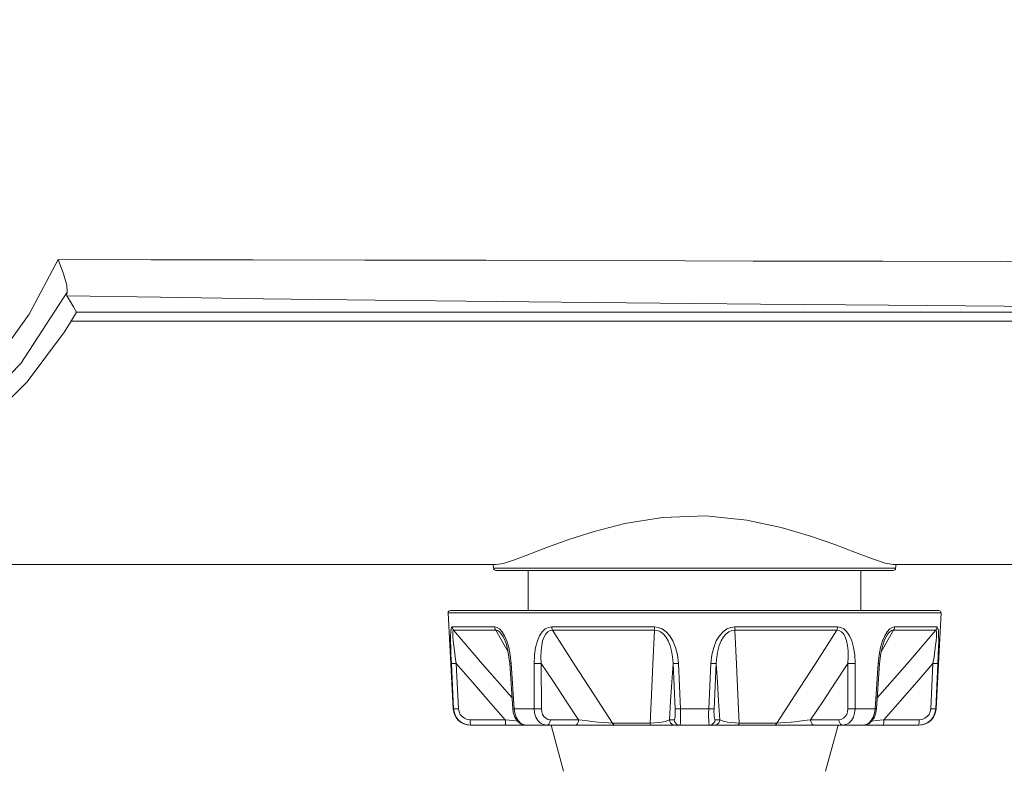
# Model space of a CAD drawing. Header units: millimetres. Extents: x 3925 to 5043, y -86 to 778.
# Tile 48 of 158: x 4435 to 4456, y 255 to 272. Entities that reach past the tile are written whole.
import ezdxf

# ---------------------------------------------------------------- set-up
doc = ezdxf.new("R2010")
doc.units = ezdxf.units.MM
doc.header["$LTSCALE"] = 46.255
doc.header["$PDMODE"] = 3
doc.header["$PDSIZE"] = 1
doc.layers.get('Defpoints').update_dxf_attribs({"linetype": 'CONTINUOUS'})
for name, color, linetype in [('140-154101-01_RIGGDXF_DIMENSION', 7, 'CONTINUOUS'), ('H30-BOTTOM-CDXF_CONTINUOUS_LINE', 7, 'CONTINUOUS'), ('H30K-FRONT-CDXF_CONTINUOUS_LINE', 7, 'CONTINUOUS'), ('RUBBER-FOOT-DXF_CONTINUOUS_LINE', 7, 'CONTINUOUS')]:
    doc.layers.add(name, color=color, linetype=linetype)
doc.styles.add('SLDTEXTSTYLE0', font='arialbd.ttf', dxfattribs={"height": 5.5})
doc.dimstyles.new('SLDDIMSTYLE2', dxfattribs={"dimtxt": 5.650301, "dimasz": 4.572, "dimexe": 0, "dimexo": 0.0625, "dimgap": 1.412575, "dimtad": 0, "dimtih": 1, "dimtoh": 1, "dimlfac": 3.5, "dimrnd": 1e-09, "dimzin": 4, "dimdsep": 46, "dimtxsty": 'SLDTEXTSTYLE0', "dimsah": 1, "dimcen": 0.09, "dimadec": 0, "dimazin": 1, "dimtol": 1, "dimtp": 0.5, "dimtm": 0.5, "dimtfac": 1, "dimtdec": 1, "dimtofl": 0, "dimtmove": 0, "dimatfit": 3, "dimfxl": 1, "dimfrac": 2, "dimtolj": 1, "dimarcsym": 0})

# ---------------------------------------------------------------- blocks, each defined once
blk = doc.blocks.new('*D68')
at = {"layer": '140-154101-01_RIGGDXF_DIMENSION', "color": 0, "linetype": 'Continuous', "lineweight": -2}
for p, q in [((4484.363, 271.493), (4484.363, 203.012)), ((4477.961, 266.215), (4477.961, 203.012)), ((4473.961, 203.012), (4426.441, 203.012)), ((4484.363, 203.012), (4477.961, 203.012)), ((4488.363, 203.012), (4492.363, 203.012))]:
    blk.add_line(p, q, dxfattribs=at)
at = {"layer": '140-154101-01_RIGGDXF_DIMENSION', "color": 0, "linetype": 'Continuous'}
for points in [[(4473.961, 203.678), (4473.961, 202.345), (4477.961, 203.012)], [(4488.363, 203.678), (4488.363, 202.345), (4484.363, 203.012)]]:
    blk.add_solid(points, dxfattribs=at)
at = {"layer": 'Defpoints', "color": 0, "linetype": 'Continuous'}
for p in [(4484.363, 271.556), (4477.961, 266.277), (4477.961, 203.012)]:
    blk.add_point(p, dxfattribs=at)
at = {"layer": '140-154101-01_RIGGDXF_DIMENSION', "color": 0, "linetype": 'Continuous', "insert": (4448.201, 207.96), "char_height": 5.5, "attachment_point": 5, "style": 'SLDTEXTSTYLE0'}
blk.add_mtext('\\A1;25.61 [1.01]', dxfattribs=at)

msp = doc.modelspace()

# ---------------------------------------------------------------- linework, layer by layer
at = {"layer": 'H30-BOTTOM-CDXF_CONTINUOUS_LINE', "color": 7, "linetype": 'Continuous', "lineweight": 0}
for p, q in [((4436.1234, 264.9875), (4465.461, 264.9875)), ((4376.7868, 259.6807), (4445.3851, 259.6807)), ((4445.3206, 259.6807), (4445.3306, 259.5996)), ((4445.5425, 259.7083), (4445.3851, 259.6807)), ((4454.0368, 259.6807), (4453.8614, 259.7133)), ((4454.0368, 259.6807), (4469.211, 259.6807)), ((4454.1013, 259.6807), (4454.0913, 259.5996)), ((4454.0913, 259.5996), (4445.3306, 259.5996)), ((4454.0417, 259.5557), (4445.3802, 259.5557))]:
    msp.add_line(p, q, dxfattribs=at)
for points in [[(4449.9533, 260.7403), (4449.014, 260.7088), (4448.1889, 260.5766), (4447.5185, 260.4045), (4446.9677, 260.227), (4446.5069, 260.0597), (4446.1134, 259.9095), (4445.788, 259.7878), (4445.5425, 259.7083)], [(4453.8614, 259.7133), (4453.5844, 259.8057), (4453.2154, 259.9452), (4452.7654, 260.1154), (4452.2331, 260.3017), (4451.5996, 260.4891), (4450.8457, 260.6503), (4449.9533, 260.7403)]]:
    msp.add_lwpolyline(points, dxfattribs=at)
for centre, start, end in [((4445.3802, 259.6057), 187, 270), ((4454.0417, 259.6057), 270, 353)]:
    msp.add_arc(centre, 0.05, start, end, dxfattribs=at)
at = {"layer": 'H30K-FRONT-CDXF_CONTINUOUS_LINE', "color": 7, "linetype": 'Continuous', "lineweight": 0}
for p, q in [((4436.1096, 264.9622), (4436.2407, 265.1807)), ((4436.2407, 265.1807), (4474.8028, 265.1807)), ((4435.9751, 264.7503), (4436.1096, 264.9622)), ((4435.9751, 264.7503), (4435.1648, 263.666)), ((4435.1648, 263.666), (4434.203, 262.707))]:
    msp.add_line(p, q, dxfattribs=at)
for points in [[(4435.8398, 266.3276), (4435.2076, 265.1348), (4434.4973, 264.1494), (4433.731, 263.3424), (4432.8975, 262.6709), (4431.9556, 262.0963), (4430.901, 261.6207), (4429.7944, 261.267), (4428.6682, 261.0283), (4427.5036, 260.8845), (4426.3374, 260.828)], [(4435.8398, 266.3276), (4437.8659, 266.3242), (4440.0881, 266.3214), (4442.5201, 266.3176), (4445.1637, 266.3119), (4448.0227, 266.3044), (4450.9835, 266.2965), (4453.8152, 266.2899), (4456.3778, 266.2853), (4458.6619, 266.2823), (4460.7865, 266.2804), (4462.9839, 266.2791), (4465.4606, 266.2785)], [(4436.0331, 265.617), (4436.0266, 265.773), (4435.9579, 266.017), (4435.8398, 266.3276)], [(4426.2739, 260.5181), (4428.6412, 260.6714), (4430.6865, 261.136), (4432.4075, 261.8719), (4433.8258, 262.8361), (4435.026, 264.0658), (4436.0331, 265.617)], [(4436.0306, 265.5402), (4436.0259, 265.5689), (4436.0331, 265.617)], [(4436.0306, 265.5402), (4438.0725, 265.5066), (4440.3085, 265.4754), (4442.7448, 265.4457), (4445.3831, 265.4164), (4448.2233, 265.3869), (4451.1484, 265.3587), (4453.9356, 265.3346), (4456.4575, 265.3161), (4458.7117, 265.3029), (4460.8178, 265.2939), (4463.0016, 265.2881), (4465.461, 265.2859)], [(4436.2407, 265.1807), (4436.1709, 265.3011), (4436.1009, 265.4209), (4436.0306, 265.5402)]]:
    msp.add_lwpolyline(points, dxfattribs=at)
at = {"layer": 'RUBBER-FOOT-DXF_CONTINUOUS_LINE', "color": 7, "linetype": 'Continuous', "lineweight": 0}
for p, q in [((4446.086, 258.6807), (4446.086, 259.5557)), ((4453.336, 258.6807), (4453.336, 259.5557)), ((4444.3387, 258.628), (4455.0832, 258.628)), ((4444.4484, 256.536), (4444.3387, 258.628)), ((4444.3887, 258.6807), (4455.0332, 258.6807)), ((4454.9736, 256.536), (4455.0832, 258.628)), ((4444.4271, 258.3224), (4445.3542, 258.3224)), ((4444.4558, 258.2486), (4445.3778, 258.2486)), ((4445.3778, 258.2486), (4445.6467, 257.78)), ((4446.5953, 258.3224), (4448.8333, 258.3224)), ((4446.6122, 258.2486), (4448.8381, 258.2486)), ((4450.5838, 258.2486), (4452.8097, 258.2486)), ((4450.5886, 258.3224), (4452.8266, 258.3224)), ((4453.7759, 257.7813), (4454.0441, 258.2486)), ((4454.9661, 258.2486), (4454.0441, 258.2486)), ((4454.9948, 258.3224), (4454.0678, 258.3224)), ((4445.5373, 258.1098), (4445.5374, 258.1095)), ((4453.8846, 258.1098), (4453.8845, 258.1095)), ((4444.4573, 256.536), (4444.4083, 257.5245)), ((4444.5159, 257.5246), (4444.565, 256.536)), ((4445.7114, 257.5245), (4445.6806, 257.5226)), ((4445.7475, 256.5341), (4445.6806, 257.5226)), ((4445.7114, 257.5245), (4445.779, 256.536)), ((4446.2131, 256.536), (4446.2114, 257.5245)), ((4446.3691, 257.5246), (4446.3716, 256.536)), ((4449.2876, 256.536), (4449.242, 257.5246)), ((4449.3574, 257.5245), (4449.404, 256.536)), ((4450.0179, 256.536), (4450.0645, 257.5245)), ((4450.1799, 257.5246), (4450.1343, 256.536)), ((4453.0503, 256.536), (4453.0528, 257.5246)), ((4453.2105, 257.5245), (4453.2088, 256.536)), ((4453.7105, 257.5245), (4453.6429, 256.536)), ((4453.6744, 256.5341), (4453.7413, 257.5226)), ((4453.7413, 257.5226), (4453.7105, 257.5245)), ((4454.8569, 256.536), (4454.906, 257.5246)), ((4454.9646, 256.536), (4455.0136, 257.5245)), ((4444.4484, 256.536), (4444.4573, 256.536)), ((4445.779, 256.536), (4445.7475, 256.5341)), ((4445.779, 256.536), (4446.2131, 256.536)), ((4449.404, 256.536), (4450.0179, 256.536)), ((4453.2088, 256.536), (4453.6429, 256.536)), ((4453.6744, 256.5341), (4453.6429, 256.536)), ((4453.6635, 256.4576), (4453.6744, 256.5341)), ((4454.9646, 256.536), (4454.9736, 256.536)), ((4445.5849, 256.2991), (4444.8165, 256.2991)), ((4447.1827, 256.2991), (4446.5649, 256.2991)), ((4449.2657, 256.2991), (4449.1604, 256.2991)), ((4450.2615, 256.2991), (4450.1563, 256.2991)), ((4452.857, 256.2991), (4452.2392, 256.2991)), ((4453.837, 256.2991), (4454.6054, 256.2991)), ((4454.5991, 256.1807), (4444.8228, 256.1807)), ((4444.8334, 256.1807), (4444.8284, 256.1864)), ((4446.8551, 255.1762), (4446.586, 256.1807)), ((4448.7426, 256.2253), (4447.9224, 256.2253)), ((4451.4996, 256.2253), (4450.6793, 256.2253)), ((4452.5668, 255.1762), (4452.836, 256.1807)), ((4454.5936, 256.1864), (4454.5885, 256.1807))]:
    msp.add_line(p, q, dxfattribs=at)
for points in [[(4444.4271, 258.3224), (4444.4141, 258.3118), (4444.4036, 258.2778), (4444.3963, 258.218), (4444.3922, 258.1305), (4444.3916, 258.0165), (4444.3943, 257.8771), (4444.3999, 257.713), (4444.4083, 257.5245)], [(4444.4271, 258.3224), (4444.4313, 258.2961), (4444.441, 258.2711), (4444.4558, 258.2486)], [(4444.5159, 257.5245), (4444.4936, 257.6722), (4444.4749, 257.804), (4444.4597, 257.9203), (4444.4482, 258.0208), (4444.4407, 258.1048), (4444.4377, 258.1708), (4444.4394, 258.2169), (4444.4458, 258.2422), (4444.4558, 258.2486)], [(4445.7313, 256.7749), (4445.6749, 256.8392), (4445.09, 257.5128), (4444.4558, 258.2486)], [(4445.3542, 258.3224), (4445.4058, 258.3118), (4445.4599, 258.2778), (4445.5144, 258.218), (4445.5675, 258.1305)], [(4445.3542, 258.3224), (4445.3576, 258.2959), (4445.3656, 258.2709), (4445.3778, 258.2486)], [(4445.3778, 258.2486), (4445.4145, 258.2422), (4445.4551, 258.2168), (4445.4977, 258.1708), (4445.5373, 258.1098)], [(4446.5953, 258.3224), (4446.5252, 258.3118), (4446.4563, 258.2778), (4446.3914, 258.218), (4446.3326, 258.1305), (4446.2832, 258.0165), (4446.2451, 257.8771), (4446.2203, 257.713), (4446.2114, 257.5245)], [(4446.3691, 257.5246), (4446.3615, 257.6722), (4446.3645, 257.804), (4446.3771, 257.9203), (4446.3986, 258.0208), (4446.4286, 258.1049), (4446.4667, 258.1708), (4446.5118, 258.2169), (4446.5613, 258.2422), (4446.6122, 258.2486)], [(4446.5953, 258.3224), (4446.5978, 258.2961), (4446.6035, 258.2711), (4446.6122, 258.2486)], [(4447.9224, 256.2253), (4447.5229, 256.8392), (4447.0868, 257.5128), (4446.6122, 258.2486)], [(4448.8381, 258.2486), (4448.8012, 257.5145), (4448.7693, 256.8408), (4448.7426, 256.2253)], [(4448.8333, 258.3224), (4448.9194, 258.3118), (4449.0064, 258.2778), (4449.0908, 258.218), (4449.1699, 258.1305), (4449.2392, 258.0166), (4449.2958, 257.8771), (4449.3364, 257.713), (4449.3574, 257.5245)], [(4448.8333, 258.3224), (4448.834, 258.2959), (4448.8357, 258.2709), (4448.8381, 258.2486)], [(4448.8381, 258.2486), (4448.9001, 258.2422), (4448.9638, 258.2169), (4449.0257, 258.1708), (4449.0827, 258.1048), (4449.1326, 258.0208), (4449.1744, 257.9202), (4449.2074, 257.804), (4449.2305, 257.6722), (4449.242, 257.5246)], [(4450.5886, 258.3224), (4450.5025, 258.3118), (4450.4155, 258.2778), (4450.3311, 258.218), (4450.252, 258.1305), (4450.1827, 258.0166), (4450.1261, 257.8771), (4450.0855, 257.713), (4450.0645, 257.5245)], [(4450.1799, 257.5246), (4450.1914, 257.6722), (4450.2145, 257.804), (4450.2475, 257.9203), (4450.2894, 258.0208), (4450.3393, 258.1048), (4450.3962, 258.1708), (4450.4582, 258.2169), (4450.5219, 258.2422), (4450.5838, 258.2486)], [(4450.5886, 258.3224), (4450.5879, 258.2961), (4450.5863, 258.2711), (4450.5838, 258.2486)], [(4450.6793, 256.2253), (4450.6527, 256.8392), (4450.6208, 257.5128), (4450.5838, 258.2486)], [(4452.8097, 258.2486), (4452.3362, 257.5145), (4451.9, 256.8408), (4451.4996, 256.2253)], [(4452.8266, 258.3224), (4452.8241, 258.2959), (4452.8184, 258.2709), (4452.8097, 258.2486)], [(4452.8097, 258.2486), (4452.8607, 258.2422), (4452.9101, 258.2169), (4452.9552, 258.1708), (4452.9933, 258.1048), (4453.0233, 258.0208), (4453.0448, 257.9202), (4453.0574, 257.804), (4453.0604, 257.6722), (4453.0528, 257.5246)], [(4452.8266, 258.3224), (4452.8967, 258.3118), (4452.9656, 258.2778), (4453.0305, 258.218), (4453.0893, 258.1305), (4453.1387, 258.0166), (4453.1769, 257.8771), (4453.2016, 257.713), (4453.2105, 257.5245)], [(4454.9661, 258.2486), (4454.3334, 257.5145), (4453.7484, 256.8408), (4453.6907, 256.7749)], [(4454.0678, 258.3224), (4454.0161, 258.3118), (4453.962, 258.2778), (4453.9075, 258.218), (4453.8545, 258.1305)], [(4454.0441, 258.2486), (4454.0074, 258.2422), (4453.9668, 258.2168), (4453.9242, 258.1707), (4453.8846, 258.1098)], [(4454.0441, 258.2486), (4454.0563, 258.2709), (4454.0643, 258.2959), (4454.0678, 258.3224)], [(4454.9661, 258.2486), (4454.9762, 258.2422), (4454.9825, 258.2169), (4454.9842, 258.1708), (4454.9812, 258.1048), (4454.9738, 258.0208), (4454.9623, 257.9202), (4454.947, 257.804), (4454.9283, 257.6722), (4454.906, 257.5245)], [(4454.9661, 258.2486), (4454.9809, 258.2709), (4454.9906, 258.2958), (4454.9948, 258.3224)], [(4454.9948, 258.3224), (4455.0078, 258.3118), (4455.0183, 258.2778), (4455.0256, 258.218), (4455.0297, 258.1305), (4455.0303, 258.0166), (4455.0277, 257.8771), (4455.0221, 257.713), (4455.0136, 257.5245)], [(4445.5373, 258.1098), (4445.5654, 258.0535), (4445.6075, 257.9403), (4445.6505, 257.7645), (4445.6806, 257.5226)], [(4445.5675, 258.1305), (4445.6161, 258.0166), (4445.6579, 257.8771), (4445.6906, 257.713), (4445.7114, 257.5245)], [(4453.8545, 258.1305), (4453.8058, 258.0165), (4453.764, 257.8771), (4453.7313, 257.713), (4453.7105, 257.5245)], [(4453.7413, 257.5226), (4453.7694, 257.7536), (4453.81, 257.9259), (4453.8523, 258.044), (4453.8846, 258.1098)], [(4444.4083, 257.5245), (4444.4184, 257.5231), (4444.4417, 257.5226), (4444.4755, 257.5231), (4444.516, 257.5245)], [(4444.5159, 257.5246), (4444.8707, 257.1154), (4445.2286, 256.705), (4445.5849, 256.2991)], [(4446.2114, 257.5245), (4446.2477, 257.5231), (4446.2893, 257.5226), (4446.3314, 257.5231), (4446.3691, 257.5245)], [(4446.3691, 257.5246), (4446.6391, 257.1154), (4446.9114, 256.705), (4447.1827, 256.2991)], [(4449.1604, 256.2991), (4449.1877, 256.705), (4449.215, 257.1154), (4449.242, 257.5246)], [(4449.3574, 257.5245), (4449.3161, 257.5231), (4449.2806, 257.5226), (4449.2549, 257.5231), (4449.242, 257.5245)], [(4450.0645, 257.5245), (4450.1058, 257.5231), (4450.1413, 257.5226), (4450.167, 257.5231), (4450.1799, 257.5245)], [(4450.1799, 257.5246), (4450.2069, 257.1154), (4450.2342, 256.705), (4450.2615, 256.2991)], [(4452.2392, 256.2991), (4452.5105, 256.705), (4452.7828, 257.1154), (4453.0528, 257.5246)], [(4453.2105, 257.5245), (4453.1742, 257.5231), (4453.1326, 257.5226), (4453.0905, 257.5231), (4453.0528, 257.5245)], [(4453.837, 256.2991), (4454.1934, 256.705), (4454.5512, 257.1154), (4454.906, 257.5246)], [(4454.9059, 257.5245), (4454.9464, 257.5231), (4454.9802, 257.5226), (4455.0035, 257.5231), (4455.0136, 257.5245)], [(4444.8334, 256.1807), (4444.7385, 256.1927), (4444.6502, 256.2279), (4444.5732, 256.2842), (4444.5134, 256.3575), (4444.4739, 256.4435), (4444.4573, 256.536)], [(4444.4573, 256.536), (4444.4671, 256.5346), (4444.4904, 256.5341), (4444.5243, 256.5346), (4444.565, 256.536)], [(4444.8165, 256.2991), (4444.7525, 256.3073), (4444.6934, 256.3308), (4444.6419, 256.3686), (4444.6021, 256.4175), (4444.5759, 256.4746), (4444.565, 256.536)], [(4445.7475, 256.5341), (4445.7584, 256.4576), (4445.792, 256.3578), (4445.8466, 256.2729), (4445.9161, 256.2141), (4445.9919, 256.1848), (4446.0344, 256.1807)], [(4445.779, 256.536), (4445.7923, 256.443), (4445.8204, 256.3571), (4445.8614, 256.284), (4445.9131, 256.2279), (4445.9718, 256.1927), (4446.0346, 256.1807)], [(4446.2131, 256.536), (4446.2495, 256.5346), (4446.2913, 256.5341), (4446.3336, 256.5346), (4446.3716, 256.536)], [(4446.4895, 256.1807), (4446.4179, 256.1927), (4446.3518, 256.2279), (4446.2948, 256.2842), (4446.2512, 256.3576), (4446.2234, 256.4435), (4446.2131, 256.536)], [(4446.5649, 256.2991), (4446.5138, 256.3073), (4446.4671, 256.3308), (4446.4272, 256.3686), (4446.397, 256.4175), (4446.3781, 256.4746), (4446.3716, 256.536)], [(4449.2876, 256.536), (4449.2893, 256.4742), (4449.2887, 256.417), (4449.2859, 256.3684), (4449.2808, 256.3308), (4449.274, 256.3073), (4449.2657, 256.2991)], [(4449.404, 256.536), (4449.3624, 256.5346), (4449.3266, 256.5341), (4449.3006, 256.5346), (4449.2876, 256.536)], [(4449.404, 256.536), (4449.4061, 256.443), (4449.4062, 256.3572), (4449.4044, 256.284), (4449.4008, 256.2279), (4449.3956, 256.1927), (4449.3893, 256.1807)], [(4450.0326, 256.1807), (4450.0263, 256.1927), (4450.0212, 256.2279), (4450.0175, 256.2842), (4450.0157, 256.3575), (4450.0158, 256.4435), (4450.0179, 256.536)], [(4450.0179, 256.536), (4450.0595, 256.5346), (4450.0954, 256.5341), (4450.1213, 256.5346), (4450.1343, 256.536)], [(4450.1563, 256.2991), (4450.1479, 256.3073), (4450.1411, 256.3308), (4450.136, 256.3686), (4450.1332, 256.4175), (4450.1326, 256.4746), (4450.1343, 256.536)], [(4453.0503, 256.536), (4453.0437, 256.4742), (4453.0247, 256.417), (4452.9946, 256.3684), (4452.9548, 256.3308), (4452.9083, 256.3073), (4452.857, 256.2991)], [(4453.2088, 256.536), (4453.1985, 256.443), (4453.1705, 256.3571), (4453.127, 256.284), (4453.0701, 256.2279), (4453.0041, 256.1927), (4452.9325, 256.1807)], [(4453.2088, 256.536), (4453.1724, 256.5346), (4453.1307, 256.5341), (4453.0883, 256.5346), (4453.0503, 256.536)], [(4453.6429, 256.536), (4453.6296, 256.443), (4453.6015, 256.3571), (4453.5605, 256.284), (4453.5088, 256.2279), (4453.4501, 256.1927), (4453.3873, 256.1807)], [(4453.3875, 256.1807), (4453.43, 256.1848), (4453.5058, 256.2141), (4453.5753, 256.2729), (4453.6299, 256.3579), (4453.6635, 256.4576)], [(4454.5885, 256.1807), (4454.6834, 256.1927), (4454.7717, 256.2279), (4454.8487, 256.2842), (4454.9086, 256.3575), (4454.948, 256.4435), (4454.9646, 256.536)], [(4454.6054, 256.2991), (4454.6694, 256.3073), (4454.7289, 256.3311), (4454.7801, 256.3687), (4454.8198, 256.4175), (4454.8459, 256.4744), (4454.8569, 256.536)], [(4454.8569, 256.536), (4454.8976, 256.5346), (4454.9315, 256.5341), (4454.9548, 256.5346), (4454.9646, 256.536)], [(4444.8284, 256.1864), (4444.8238, 256.203), (4444.82, 256.229), (4444.8175, 256.2621), (4444.8165, 256.2991)], [(4445.8516, 256.2687), (4445.7551, 256.2798), (4445.585, 256.2991)], [(4445.6019, 256.1807), (4445.5969, 256.1864), (4445.5922, 256.203), (4445.5885, 256.229), (4445.586, 256.2621), (4445.585, 256.2991)], [(4446.4895, 256.1807), (4446.5121, 256.1864), (4446.5326, 256.203), (4446.5492, 256.229), (4446.5603, 256.2621), (4446.5649, 256.2991)], [(4447.1073, 256.1807), (4447.1299, 256.1864), (4447.1504, 256.203), (4447.167, 256.229), (4447.1781, 256.2621), (4447.1828, 256.2991)], [(4447.9224, 256.2253), (4447.8327, 256.2305), (4447.7254, 256.2386), (4447.6036, 256.2495), (4447.4704, 256.2633), (4447.3289, 256.2798), (4447.1828, 256.2991)], [(4449.1604, 256.2991), (4449.1239, 256.2798), (4449.0675, 256.2633), (4448.9968, 256.2495), (4448.9162, 256.2386), (4448.8299, 256.2305), (4448.7426, 256.2253)], [(4449.284, 256.1807), (4449.247, 256.1864), (4449.2134, 256.203), (4449.1862, 256.229), (4449.168, 256.2621), (4449.1604, 256.2991)], [(4449.3893, 256.1807), (4449.3523, 256.1864), (4449.3187, 256.203), (4449.2915, 256.229), (4449.2732, 256.2621), (4449.2657, 256.2991)], [(4450.0326, 256.1807), (4450.0696, 256.1864), (4450.1033, 256.203), (4450.1304, 256.229), (4450.1487, 256.2621), (4450.1563, 256.2991)], [(4450.1379, 256.1807), (4450.1749, 256.1864), (4450.2086, 256.203), (4450.2357, 256.229), (4450.254, 256.2621), (4450.2615, 256.2991)], [(4450.6793, 256.2253), (4450.592, 256.2305), (4450.5057, 256.2386), (4450.4251, 256.2495), (4450.3545, 256.2633), (4450.2981, 256.2798), (4450.2615, 256.2991)], [(4452.2391, 256.2991), (4452.0931, 256.2798), (4451.9515, 256.2633), (4451.8183, 256.2495), (4451.6965, 256.2386), (4451.5893, 256.2305), (4451.4996, 256.2253)], [(4452.3146, 256.1807), (4452.292, 256.1864), (4452.2715, 256.203), (4452.2549, 256.229), (4452.2438, 256.2621), (4452.2391, 256.2991)], [(4452.9325, 256.1807), (4452.9099, 256.1864), (4452.8893, 256.203), (4452.8727, 256.229), (4452.8616, 256.2621), (4452.857, 256.2991)], [(4453.5704, 256.2687), (4453.6669, 256.2798), (4453.8369, 256.2991)], [(4453.8369, 256.2991), (4453.8359, 256.2621), (4453.8334, 256.229), (4453.8297, 256.203), (4453.8251, 256.1864), (4453.82, 256.1807)], [(4454.6054, 256.2991), (4454.6044, 256.2621), (4454.6019, 256.229), (4454.5982, 256.203), (4454.5936, 256.1864)], [(4447.9695, 256.1807), (4447.9519, 256.1859), (4447.9357, 256.2012), (4447.9224, 256.2253)], [(4448.7682, 256.1807), (4448.7587, 256.1858), (4448.7499, 256.201), (4448.7426, 256.2253)], [(4450.6538, 256.1807), (4450.6633, 256.1859), (4450.6721, 256.2012), (4450.6793, 256.2253)], [(4451.4524, 256.1807), (4451.4699, 256.1858), (4451.4861, 256.201), (4451.4996, 256.2253)]]:
    msp.add_lwpolyline(points, dxfattribs=at)
for centre, radius, start, end in [((4444.3886, 258.6307), 0.05, 90, 183), ((4455.0333, 258.6307), 0.05, 357, 90), ((4444.8228, 256.5557), 0.375, 183, 270), ((4454.5991, 256.5557), 0.375, 270, 357)]:
    msp.add_arc(centre, radius, start, end, dxfattribs=at)

# ---------------------------------------------------------------- dimensions: what is measured, and where the dimension line sits
at = {"layer": '140-154101-01_RIGGDXF_DIMENSION', "color": 2, "linetype": 'Continuous'}
dim = msp.add_linear_dim(base=(4477.961, 203.0116), p1=(4484.3629, 271.5557), p2=(4477.961, 266.2772), angle=0, dimstyle='SLDDIMSTYLE2', override={"dimtxt": 5, "dimasz": 4, "dimtad": 1, "dimtih": 0, "dimtoh": 0, "dimlfac": 4, "dimtol": 0, "dimtp": 0.01, "dimtm": 0.01, "dimtdec": 2, "dimtofl": 1, "dimtzin": 0}, dxfattribs=at)
dim.commit()
dim.dimension.update_dxf_attribs({"geometry": '*D68', "text_midpoint": (4448.201, 203.0116), "dimtype": 160})

doc.saveas('drawing.dxf')
